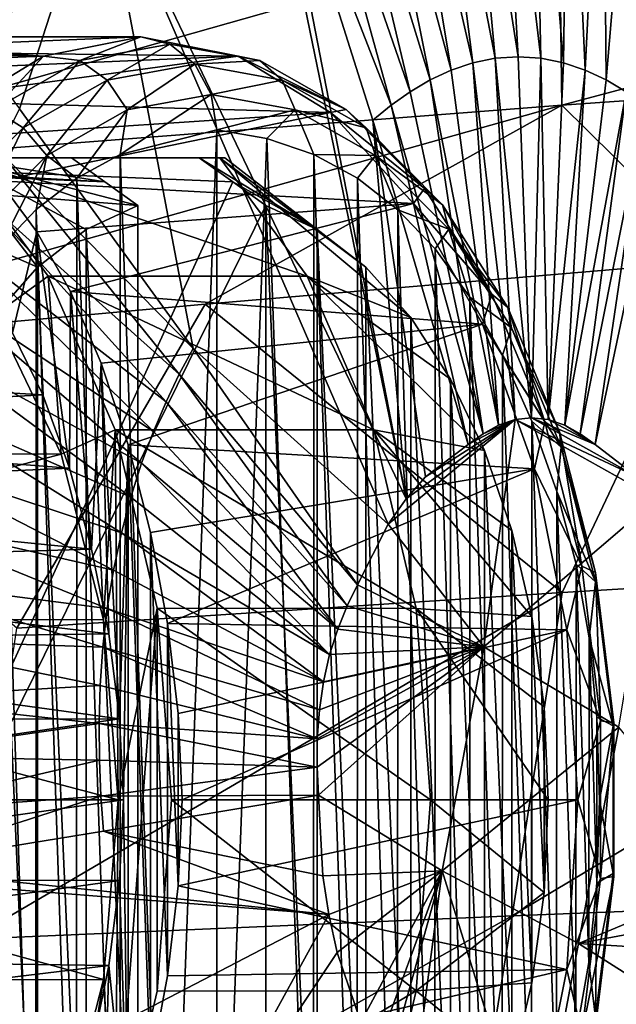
# Model space of a CAD drawing. Header units: metres. Extents: x -62 to 150, y -92 to 92.
# Tile 232 of 256: x 57.67 to 60.88, y -61.1 to -55.81. Entities that reach past the tile are written whole.
import ezdxf

# ---------------------------------------------------------------- set-up
doc = ezdxf.new("R2010")
doc.units = ezdxf.units.M
doc.layers.add('solid_500615', color=7, linetype='CONTINUOUS')

msp = doc.modelspace()

# ---------------------------------------------------------------- linework, layer by layer
at = {"layer": 'solid_500615'}
for points in [[(60.230751, -56.014442, 42.435177), (60.049889, -54.06258, 42.45747), (59.860413, -54.10062, 42.72876)], [(60.353409, -56.006245, 42.259876), (60.242481, -54.049694, 42.182175), (60.049889, -54.06258, 42.45747)], [(60.230751, -56.014442, 42.435177), (60.353409, -56.006245, 42.259876), (60.049889, -54.06258, 42.45747)], [(60.476185, -56.014458, 42.084663), (60.435303, -54.062592, 41.90704), (60.242481, -54.049694, 42.182175)], [(60.353409, -56.006245, 42.259876), (60.476185, -56.014458, 42.084663), (60.242481, -54.049694, 42.182175)], [(60.59721, -56.038685, 41.912182), (60.62542, -54.100647, 41.636211), (60.435303, -54.062592, 41.90704)], [(60.476185, -56.014458, 42.084663), (60.59721, -56.038685, 41.912182), (60.435303, -54.062592, 41.90704)], [(60.110058, -56.038658, 42.607903), (59.860413, -54.10062, 42.72876), (59.676548, -54.162323, 42.992348)], [(60.110058, -56.038658, 42.607903), (60.230751, -56.014442, 42.435177), (59.860413, -54.10062, 42.72876)], [(60.59721, -56.038685, 41.912182), (60.714828, -56.077969, 41.744743), (60.62542, -54.100647, 41.636211)], [(60.714828, -56.077969, 41.744743), (60.810223, -54.162354, 41.373295), (60.62542, -54.100647, 41.636211)], [(59.992939, -56.07793, 42.775703), (59.676548, -54.162323, 42.992348), (59.500015, -54.245014, 43.245575)], [(59.992939, -56.07793, 42.775703), (60.110058, -56.038658, 42.607903), (59.676548, -54.162323, 42.992348)], [(60.714828, -56.077969, 41.744743), (60.827839, -56.130611, 41.583969), (60.810223, -54.162354, 41.373295)], [(60.827839, -56.130611, 41.583969), (60.987789, -54.245045, 41.120815), (60.810223, -54.162354, 41.373295)], [(58.896301, -54.225391, 44.051723), (58.105389, -54.946568, 45.167938), (59.751057, -58.38203, 43.273178)], [(59.01247, -54.578175, 43.942581), (58.896301, -54.225391, 44.051723), (59.751057, -58.38203, 43.273178)], [(59.880508, -56.130566, 42.936893), (59.500015, -54.245014, 43.245575), (59.331333, -54.345013, 43.487392)], [(59.880508, -56.130566, 42.936893), (59.992939, -56.07793, 42.775703), (59.500015, -54.245014, 43.245575)], [(60.827839, -56.130611, 41.583969), (60.935749, -56.19426, 41.430428), (60.987789, -54.245045, 41.120815)], [(59.773125, -56.194214, 43.090824), (59.331333, -54.345013, 43.487392), (59.169674, -54.457634, 43.718605)], [(59.773125, -56.194214, 43.090824), (59.880508, -56.130566, 42.936893), (59.331333, -54.345013, 43.487392)], [(59.670288, -56.265888, 43.238037), (59.169674, -54.457634, 43.718605), (59.01247, -54.578175, 43.942581)], [(59.670288, -56.265888, 43.238037), (59.773125, -56.194214, 43.090824), (59.169674, -54.457634, 43.718605)], [(59.571709, -56.346737, 43.379303), (59.01247, -54.578175, 43.942581), (59.751057, -58.38203, 43.273178)], [(59.670288, -56.265888, 43.238037), (59.01247, -54.578175, 43.942581), (59.571709, -56.346737, 43.379303)], [(58.105389, -54.946568, 45.167938), (56.703419, -55.006607, 46.92683), (57.475643, -56.024601, 46.080597)], [(58.105389, -54.946568, 45.167938), (57.475643, -56.024601, 46.080597), (57.670467, -56.286564, 45.860096)], [(58.105389, -54.946568, 45.167938), (57.670467, -56.286564, 45.860096), (58.605438, -57.574703, 44.759594)], [(58.105389, -54.946568, 45.167938), (59.654274, -58.519257, 43.411655), (59.751057, -58.38203, 43.273178)], [(58.105389, -54.946568, 45.167938), (58.605438, -57.574703, 44.759594), (59.654274, -58.519257, 43.411655)], [(60.588009, -56.267517, 17.412525), (60.575668, -55.320923, 17.381691), (65.168373, -55.046276, 19.960695)], [(65.177704, -55.94627, 20.002882), (60.588009, -56.267517, 17.412525), (65.168373, -55.046276, 19.960695)], [(55.967445, -56.624798, 14.886065), (55.950943, -55.625931, 14.86822), (60.575668, -55.320923, 17.381691)], [(60.588009, -56.267517, 17.412525), (55.967445, -56.624798, 14.886065), (60.575668, -55.320923, 17.381691)], [(55.874599, -55.974209, 39.803253), (56.193829, -55.900002, 39.347343), (57.800323, -56.002796, 41.585995)], [(56.193829, -55.900002, 39.347343), (58.323624, -55.900002, 40.838642), (57.800323, -56.002796, 41.585995)], [(56.513058, -55.974209, 38.891438), (58.323624, -55.900002, 40.838642), (56.193829, -55.900002, 39.347343)], [(58.846924, -56.002796, 40.091293), (58.323624, -55.900002, 40.838642), (56.513058, -55.974209, 38.891438)], [(57.995964, -56.026825, 41.640186), (57.800323, -56.002796, 41.585995), (58.323624, -55.900002, 40.838642)], [(58.480362, -55.938061, 40.948391), (57.995964, -56.026825, 41.640186), (58.323624, -55.900002, 40.838642)], [(58.141895, -56.132977, 41.714825), (57.995964, -56.026825, 41.640186), (58.480362, -55.938061, 40.948391)], [(58.613354, -56.046585, 41.041512), (58.141895, -56.132977, 41.714825), (58.480362, -55.938061, 40.948391)], [(58.480362, -55.938061, 40.948391), (58.323624, -55.900002, 40.838642), (58.846924, -56.002796, 40.091293)], [(58.964764, -56.026825, 40.256599), (58.480362, -55.938061, 40.948391), (58.846924, -56.002796, 40.091293)], [(58.964764, -56.026825, 40.256599), (58.613354, -56.046585, 41.041512), (58.480362, -55.938061, 40.948391)], [(55.578426, -56.088615, 40.226231), (55.874599, -55.974209, 39.803253), (57.800323, -56.002796, 41.585995)], [(58.846924, -56.002796, 40.091293), (56.513058, -55.974209, 38.891438), (56.809235, -56.088615, 38.468456)], [(65.177704, -55.94627, 20.002882), (61.43618, -57.101482, 18.074596), (60.588009, -56.267517, 17.412525)], [(55.578426, -56.088615, 40.226231), (57.800323, -56.002796, 41.585995), (57.303268, -56.306034, 42.295864)], [(58.846924, -56.002796, 40.091293), (56.809235, -56.088615, 38.468456), (57.082352, -56.243217, 38.078403)], [(59.343979, -56.306034, 39.381424), (58.846924, -56.002796, 40.091293), (57.082352, -56.243217, 38.078403)], [(57.532734, -56.289234, 42.301746), (57.303268, -56.306034, 42.295864), (57.800323, -56.002796, 41.585995)], [(57.995964, -56.026825, 41.640186), (57.532734, -56.289234, 42.301746), (57.800323, -56.002796, 41.585995)], [(57.691044, -56.388374, 42.358707), (57.532734, -56.289234, 42.301746), (57.995964, -56.026825, 41.640186)], [(58.141895, -56.132977, 41.714825), (57.691044, -56.388374, 42.358707), (57.995964, -56.026825, 41.640186)], [(58.250061, -56.291862, 41.749332), (58.141895, -56.132977, 41.714825), (58.613354, -56.046585, 41.041512)], [(58.702148, -56.209023, 41.103687), (58.250061, -56.291862, 41.749332), (58.613354, -56.046585, 41.041512)], [(59.084808, -56.132977, 40.368202), (58.613354, -56.046585, 41.041512), (58.964764, -56.026825, 40.256599)], [(59.084808, -56.132977, 40.368202), (58.702148, -56.209023, 41.103687), (58.613354, -56.046585, 41.041512)], [(59.42799, -56.289234, 39.595039), (58.846924, -56.002796, 40.091293), (59.343979, -56.306034, 39.381424)], [(59.42799, -56.289234, 39.595039), (58.964764, -56.026825, 40.256599), (58.846924, -56.002796, 40.091293)], [(59.084808, -56.132977, 40.368202), (58.964764, -56.026825, 40.256599), (59.42799, -56.289234, 39.595039)], [(59.992939, -56.07793, 42.775703), (60.248363, -57.986954, 42.565037), (60.110058, -56.038658, 42.607903)], [(60.110058, -56.038658, 42.607903), (60.33744, -57.957111, 42.437622), (60.230751, -56.014442, 42.435177)], [(60.110058, -56.038658, 42.607903), (60.248363, -57.986954, 42.565037), (60.33744, -57.957111, 42.437622)], [(60.230751, -56.014442, 42.435177), (60.426159, -57.947365, 42.310844), (60.353409, -56.006245, 42.259876)], [(60.230751, -56.014442, 42.435177), (60.33744, -57.957111, 42.437622), (60.426159, -57.947365, 42.310844)], [(60.353409, -56.006245, 42.259876), (60.426159, -57.947365, 42.310844), (60.476185, -56.014458, 42.084663)], [(60.476185, -56.014458, 42.084663), (60.426159, -57.947365, 42.310844), (60.515759, -57.957253, 42.182957)], [(60.476185, -56.014458, 42.084663), (60.515759, -57.957253, 42.182957), (60.59721, -56.038685, 41.912182)], [(60.59721, -56.038685, 41.912182), (60.515759, -57.957253, 42.182957), (60.714828, -56.077969, 41.744743)], [(59.880508, -56.130566, 42.936893), (60.248363, -57.986954, 42.565037), (59.992939, -56.07793, 42.775703)], [(60.714828, -56.077969, 41.744743), (60.515759, -57.957253, 42.182957), (60.604206, -57.986874, 42.056831)], [(60.714828, -56.077969, 41.744743), (60.604206, -57.986874, 42.056831), (60.827839, -56.130611, 41.583969)], [(57.817734, -56.53677, 42.366764), (57.691044, -56.388374, 42.358707), (58.141895, -56.132977, 41.714825)], [(58.250061, -56.291862, 41.749332), (57.817734, -56.53677, 42.366764), (58.141895, -56.132977, 41.714825)], [(59.154232, -56.291862, 40.458042), (58.702148, -56.209023, 41.103687), (59.084808, -56.132977, 40.368202)], [(59.535664, -56.388374, 39.724319), (59.084808, -56.132977, 40.368202), (59.42799, -56.289234, 39.595039)], [(59.154232, -56.291862, 40.458042), (59.084808, -56.132977, 40.368202), (59.535664, -56.388374, 39.724319)], [(59.773125, -56.194214, 43.090824), (60.164856, -58.033424, 42.684509), (59.880508, -56.130566, 42.936893)], [(59.880508, -56.130566, 42.936893), (60.164856, -58.033424, 42.684509), (60.248363, -57.986954, 42.565037)], [(60.827839, -56.130611, 41.583969), (60.604206, -57.986874, 42.056831), (60.935749, -56.19426, 41.430428)], [(58.702148, -56.209023, 41.103687), (58.7332, -56.400002, 41.125431), (58.213234, -56.530968, 41.868019)], [(58.702148, -56.209023, 41.103687), (58.213234, -56.530968, 41.868019), (58.250061, -56.291862, 41.749332)], [(59.154232, -56.291862, 40.458042), (58.7332, -56.400002, 41.125431), (58.702148, -56.209023, 41.103687)], [(59.670288, -56.265888, 43.238037), (60.164856, -58.033424, 42.684509), (59.773125, -56.194214, 43.090824)], [(60.935749, -56.19426, 41.430428), (60.604206, -57.986874, 42.056831), (60.687916, -58.033329, 41.937496)], [(60.935749, -56.19426, 41.430428), (60.687916, -58.033329, 41.937496), (61.038902, -56.265926, 41.283459)], [(59.343979, -56.306034, 39.381424), (57.082352, -56.243217, 38.078403), (57.332417, -56.438011, 37.721275)], [(60.588009, -56.267517, 17.412525), (58.669952, -57.336086, 16.535606), (55.894539, -57.587765, 15.019094)], [(60.588009, -56.267517, 17.412525), (55.894539, -57.587765, 15.019094), (55.967445, -56.624798, 14.886065)], [(57.691044, -56.388374, 42.358707), (57.280499, -56.80162, 42.945026), (57.532734, -56.289234, 42.301746)], [(59.343979, -56.306034, 39.381424), (57.332417, -56.438011, 37.721275), (57.559425, -56.673004, 37.397076)], [(58.605438, -57.574703, 44.759594), (57.670467, -56.286564, 45.860096), (57.556637, -56.509289, 46.023205)], [(59.789871, -56.794498, 38.744629), (59.343979, -56.306034, 39.381424), (57.559425, -56.673004, 37.397076)], [(58.250061, -56.291862, 41.749332), (57.978687, -56.65836, 42.202988), (57.817734, -56.53677, 42.366764)], [(58.250061, -56.291862, 41.749332), (58.213234, -56.530968, 41.868019), (57.978687, -56.65836, 42.202988)], [(60.588009, -56.267517, 17.412525), (61.43618, -57.101482, 18.074596), (58.669952, -57.336086, 16.535606)], [(59.154232, -56.291862, 40.458042), (59.002323, -56.445385, 40.741085), (58.7332, -56.400002, 41.125431)], [(59.154232, -56.291862, 40.458042), (59.254368, -56.532028, 40.381126), (59.002323, -56.445385, 40.741085)], [(59.586563, -56.53677, 39.840611), (59.254368, -56.532028, 40.381126), (59.154232, -56.291862, 40.458042)], [(59.586563, -56.53677, 39.840611), (59.154232, -56.291862, 40.458042), (59.535664, -56.388374, 39.724319)], [(59.849804, -56.713821, 38.992626), (59.42799, -56.289234, 39.595039), (59.343979, -56.306034, 39.381424)], [(59.849804, -56.713821, 38.992626), (59.343979, -56.306034, 39.381424), (59.789871, -56.794498, 38.744629)], [(59.535664, -56.388374, 39.724319), (59.42799, -56.289234, 39.595039), (59.849804, -56.713821, 38.992626)], [(59.670288, -56.265888, 43.238037), (59.571709, -56.346737, 43.379303), (60.085548, -58.090382, 42.797913)], [(59.670288, -56.265888, 43.238037), (60.085548, -58.090382, 42.797913), (60.164856, -58.033424, 42.684509)], [(61.038902, -56.265926, 41.283459), (60.687916, -58.033329, 41.937496), (60.767376, -58.09029, 41.824188)], [(61.038902, -56.265926, 41.283459), (60.767376, -58.09029, 41.824188), (61.137951, -56.346619, 41.142464)], [(59.571709, -56.346737, 43.379303), (59.751057, -58.38203, 43.273178), (59.855972, -58.263813, 43.123604)], [(59.571709, -56.346737, 43.379303), (59.855972, -58.263813, 43.123604), (60.085548, -58.090382, 42.797913)], [(61.137951, -56.346619, 41.142464), (60.767376, -58.09029, 41.824188), (60.994873, -58.263783, 41.497082)], [(57.424057, -56.933033, 42.928989), (57.280499, -56.80162, 42.945026), (57.691044, -56.388374, 42.358707)], [(57.817734, -56.53677, 42.366764), (57.424057, -56.933033, 42.928989), (57.691044, -56.388374, 42.358707)], [(58.464077, -63.554615, 41.509781), (58.213234, -56.530968, 41.868019), (58.7332, -56.400002, 41.125431)], [(58.464077, -63.554615, 41.509781), (58.7332, -56.400002, 41.125431), (58.7332, -63.599998, 41.125431)], [(58.7332, -56.400002, 41.125431), (59.002323, -56.445385, 40.741085), (58.7332, -63.599998, 41.125431)], [(59.946205, -56.80162, 39.138), (59.535664, -56.388374, 39.724319), (59.849804, -56.713821, 38.992626)], [(59.586563, -56.53677, 39.840611), (59.535664, -56.388374, 39.724319), (59.946205, -56.80162, 39.138)], [(59.002323, -56.445385, 40.741085), (59.253166, -63.469032, 40.382843), (58.7332, -63.599998, 41.125431)], [(59.002323, -56.445385, 40.741085), (59.254368, -56.532028, 40.381126), (59.253166, -63.469032, 40.382843)], [(58.530735, -57.713505, 44.865822), (57.556637, -56.509289, 46.023205), (57.445187, -56.742493, 46.18203)], [(58.530735, -57.713505, 44.865822), (58.605438, -57.574703, 44.759594), (57.556637, -56.509289, 46.023205)], [(58.129967, -56.67889, 41.435509), (55.030533, -56.551811, 39.265259), (55.850651, -56.55069, 39.837456)], [(55.030533, -56.551811, 39.265259), (58.30714, -56.805866, 41.559566), (58.30714, -63.194134, 41.559566)], [(58.129967, -56.67889, 41.435509), (58.30714, -56.805866, 41.559566), (55.030533, -56.551811, 39.265259)], [(58.130016, -63.321075, 41.435543), (55.030533, -56.551811, 39.265259), (58.30714, -63.194134, 41.559566)], [(58.130016, -63.321075, 41.435543), (55.030533, -63.448189, 39.265259), (55.030533, -56.551811, 39.265259)], [(58.638195, -56.549999, 40.326443), (56.537006, -56.55069, 38.857235), (55.718822, -56.551811, 38.282276)], [(58.81831, -56.678925, 40.45256), (58.638195, -56.549999, 40.326443), (55.718822, -56.551811, 38.282276)], [(58.81831, -56.678925, 40.45256), (55.718822, -56.551811, 38.282276), (55.718822, -63.448189, 38.282276)], [(57.949905, -56.549999, 41.309425), (55.850651, -56.55069, 39.837456), (57.315212, -56.549999, 41.686081)], [(58.129967, -56.67889, 41.435509), (55.850651, -56.55069, 39.837456), (57.949905, -56.549999, 41.309425)], [(56.426125, -56.549999, 41.981129), (57.526943, -57.407726, 42.673801), (57.768177, -57.137848, 42.329285)], [(57.315212, -56.549999, 41.686081), (56.426125, -56.549999, 41.981129), (57.768177, -57.137848, 42.329285)], [(58.638195, -56.549999, 40.326443), (57.354877, -56.549999, 37.689194), (56.537006, -56.55069, 38.857235)], [(57.315212, -56.549999, 41.686081), (58.030293, -56.935635, 41.954941), (58.30714, -56.805866, 41.559566)], [(58.129967, -56.67889, 41.435509), (57.315212, -56.549999, 41.686081), (58.30714, -56.805866, 41.559566)], [(57.315212, -56.549999, 41.686081), (57.768177, -57.137848, 42.329285), (58.030293, -56.935635, 41.954941)], [(58.129967, -56.67889, 41.435509), (57.949905, -56.549999, 41.309425), (57.315212, -56.549999, 41.686081)], [(59.217999, -57.186478, 37.993919), (57.824753, -57.186687, 37.018147), (57.354877, -56.549999, 37.689194)], [(57.53513, -57.395931, 37.431767), (57.354877, -56.549999, 37.689194), (57.824753, -57.186687, 37.018147)], [(58.748226, -56.549999, 38.664825), (59.217999, -57.186478, 37.993919), (57.354877, -56.549999, 37.689194)], [(58.638195, -56.549999, 40.326443), (58.748226, -56.549999, 38.664825), (57.354877, -56.549999, 37.689194)], [(57.817734, -56.53677, 42.366764), (57.560471, -57.036957, 42.800266), (57.424057, -56.933033, 42.928989)], [(57.817734, -56.53677, 42.366764), (57.761101, -56.827023, 42.513733), (57.560471, -57.036957, 42.800266)], [(57.817734, -56.53677, 42.366764), (57.978687, -56.65836, 42.202988), (57.761101, -56.827023, 42.513733)], [(58.212032, -63.467972, 41.869736), (57.978687, -56.65836, 42.202988), (58.213234, -56.530968, 41.868019)], [(58.464077, -63.554615, 41.509781), (58.212032, -63.467972, 41.869736), (58.213234, -56.530968, 41.868019)], [(58.775059, -56.549999, 39.601227), (58.748226, -56.549999, 38.664825), (58.638195, -56.549999, 40.326443)], [(59.272278, -56.935635, 40.181206), (58.638195, -56.549999, 40.326443), (58.81831, -56.678925, 40.45256)], [(58.775059, -56.549999, 39.601227), (58.638195, -56.549999, 40.326443), (59.272278, -56.935635, 40.181206)], [(59.775627, -57.407726, 39.462345), (59.217999, -57.186478, 37.993919), (58.748226, -56.549999, 38.664825)], [(59.775627, -57.407726, 39.462345), (58.748226, -56.549999, 38.664825), (59.534397, -57.137848, 39.806862)], [(58.775059, -56.549999, 39.601227), (59.534397, -57.137848, 39.806862), (58.748226, -56.549999, 38.664825)], [(58.775059, -56.549999, 39.601227), (59.272278, -56.935635, 40.181206), (59.534397, -57.137848, 39.806862)], [(59.254368, -56.532028, 40.381126), (59.487713, -63.34164, 40.047878), (59.253166, -63.469032, 40.382843)], [(59.254368, -56.532028, 40.381126), (59.489334, -56.659935, 40.045563), (59.487713, -63.34164, 40.047878)], [(59.586563, -56.53677, 39.840611), (59.489334, -56.659935, 40.045563), (59.254368, -56.532028, 40.381126)], [(59.586563, -56.53677, 39.840611), (59.707222, -56.829105, 39.734386), (59.489334, -56.659935, 40.045563)], [(59.980236, -56.933033, 39.278385), (59.707222, -56.829105, 39.734386), (59.586563, -56.53677, 39.840611)], [(59.980236, -56.933033, 39.278385), (59.586563, -56.53677, 39.840611), (59.946205, -56.80162, 39.138)], [(58.81831, -56.678925, 40.45256), (55.718822, -63.448189, 38.282276), (58.99543, -56.805866, 40.576584)], [(57.763374, -56.948193, 37.105801), (57.559425, -56.673004, 37.397076), (57.633636, -57.489773, 37.291084)], [(59.789871, -56.794498, 38.744629), (57.559425, -56.673004, 37.397076), (57.763374, -56.948193, 37.105801)], [(57.977066, -63.340065, 42.205303), (57.761101, -56.827023, 42.513733), (57.978687, -56.65836, 42.202988)], [(58.212032, -63.467972, 41.869736), (57.977066, -63.340065, 42.205303), (57.978687, -56.65836, 42.202988)], [(58.81831, -56.678925, 40.45256), (58.99543, -56.805866, 40.576584), (59.272278, -56.935635, 40.181206)], [(59.489334, -56.659935, 40.045563), (59.705299, -63.172977, 39.737129), (59.487713, -63.34164, 40.047878)], [(59.489334, -56.659935, 40.045563), (59.707222, -56.829105, 39.734386), (59.705299, -63.172977, 39.737129)], [(60.211765, -57.282032, 38.475693), (59.849804, -56.713821, 38.992626), (59.789871, -56.794498, 38.744629)], [(59.946205, -56.80162, 39.138), (59.849804, -56.713821, 38.992626), (60.211765, -57.282032, 38.475693)], [(58.459721, -57.86198, 44.966896), (57.445187, -56.742493, 46.18203), (57.338085, -56.991665, 46.334072)], [(58.459721, -57.86198, 44.966896), (58.530735, -57.713505, 44.865822), (57.445187, -56.742493, 46.18203)], [(55.718822, -63.448189, 38.282276), (58.99543, -63.194134, 40.576584), (58.99543, -56.805866, 40.576584)], [(57.759182, -63.170895, 42.516476), (57.560471, -57.036957, 42.800266), (57.761101, -56.827023, 42.513733)], [(57.977066, -63.340065, 42.205303), (57.759182, -63.170895, 42.516476), (57.761101, -56.827023, 42.513733)], [(59.789871, -56.794498, 38.744629), (57.763374, -56.948193, 37.105801), (57.945374, -57.268215, 36.845879)], [(60.162231, -57.443699, 38.212841), (59.789871, -56.794498, 38.744629), (57.945374, -57.268215, 36.845879)], [(58.030293, -56.935635, 41.954941), (58.30714, -63.194134, 41.559566), (58.30714, -56.805866, 41.559566)], [(59.272278, -63.064365, 40.181206), (59.272278, -56.935635, 40.181206), (58.99543, -56.805866, 40.576584)], [(58.99543, -63.194134, 40.576584), (59.272278, -63.064365, 40.181206), (58.99543, -56.805866, 40.576584)], [(59.707222, -56.829105, 39.734386), (59.905933, -62.963043, 39.450596), (59.705299, -63.172977, 39.737129)], [(59.707222, -56.829105, 39.734386), (59.908028, -57.039532, 39.447605), (59.905933, -62.963043, 39.450596)], [(59.980236, -56.933033, 39.278385), (59.908028, -57.039532, 39.447605), (59.707222, -56.829105, 39.734386)], [(60.211765, -57.282032, 38.475693), (59.789871, -56.794498, 38.744629), (60.162231, -57.443699, 38.212841)], [(60.298496, -57.354649, 38.634876), (59.946205, -56.80162, 39.138), (60.211765, -57.282032, 38.475693)], [(59.980236, -56.933033, 39.278385), (59.946205, -56.80162, 39.138), (60.298496, -57.354649, 38.634876)], [(57.763374, -56.948193, 37.105801), (57.633636, -57.489773, 37.291084), (57.79565, -57.823048, 37.059708)], [(57.763374, -56.948193, 37.105801), (57.79565, -57.823048, 37.059708), (57.939087, -58.21759, 36.854858)], [(57.945374, -57.268215, 36.845879), (57.763374, -56.948193, 37.105801), (57.939087, -58.21759, 36.854858)], [(58.030293, -56.935635, 41.954941), (57.768177, -57.137848, 42.329285), (58.030293, -63.064365, 41.954941)], [(58.030293, -56.935635, 41.954941), (58.030293, -63.064365, 41.954941), (58.30714, -63.194134, 41.559566)], [(59.534397, -62.862152, 39.806862), (59.534397, -57.137848, 39.806862), (59.272278, -56.935635, 40.181206)], [(59.272278, -63.064365, 40.181206), (59.534397, -62.862152, 39.806862), (59.272278, -56.935635, 40.181206)], [(59.980236, -56.933033, 39.278385), (60.094662, -57.298141, 39.181065), (59.908028, -57.039532, 39.447605)], [(60.318054, -57.463341, 38.795933), (60.094662, -57.298141, 39.181065), (59.980236, -56.933033, 39.278385)], [(60.318054, -57.463341, 38.795933), (59.980236, -56.933033, 39.278385), (60.298496, -57.354649, 38.634876)], [(58.391533, -58.020645, 45.063705), (57.338085, -56.991665, 46.334072), (57.237869, -57.259338, 46.476086)], [(58.391533, -58.020645, 45.063705), (58.459721, -57.86198, 44.966896), (57.338085, -56.991665, 46.334072)], [(57.759182, -63.170895, 42.516476), (57.558372, -62.960468, 42.803257), (57.560471, -57.036957, 42.800266)], [(59.908028, -57.039532, 39.447605), (60.092537, -62.704941, 39.184097), (59.905933, -62.963043, 39.450596)], [(59.908028, -57.039532, 39.447605), (60.094662, -57.298141, 39.181065), (60.092537, -62.704941, 39.184097)], [(60.589798, -58.886471, 18.137501), (58.669952, -57.336086, 16.535606), (61.43618, -57.101482, 18.074596)], [(63.525574, -58.709991, 19.828388), (60.589798, -58.886471, 18.137501), (61.43618, -57.101482, 18.074596)], [(57.768177, -57.137848, 42.329285), (57.526943, -57.407726, 42.673801), (57.768177, -62.862152, 42.329285)], [(57.768177, -57.137848, 42.329285), (57.768177, -62.862152, 42.329285), (58.030293, -63.064365, 41.954941)], [(59.775627, -62.592274, 39.462345), (59.775627, -57.407726, 39.462345), (59.534397, -57.137848, 39.806862)], [(59.534397, -62.862152, 39.806862), (59.775627, -62.592274, 39.462345), (59.534397, -57.137848, 39.806862)], [(57.895287, -58.14254, 36.917412), (57.53513, -57.395931, 37.431767), (57.824753, -57.186687, 37.018147)], [(59.217999, -57.186478, 37.993919), (59.57811, -58.01215, 37.479626), (57.824753, -57.186687, 37.018147)], [(59.57811, -58.01215, 37.479626), (58.184761, -58.012238, 36.503998), (57.824753, -57.186687, 37.018147)], [(57.895287, -58.14254, 36.917412), (57.824753, -57.186687, 37.018147), (58.184761, -58.012238, 36.503998)], [(60.173244, -58.123444, 38.894493), (59.57811, -58.01215, 37.479626), (59.217999, -57.186478, 37.993919)], [(59.990269, -57.738869, 39.155811), (59.217999, -57.186478, 37.993919), (59.775627, -57.407726, 39.462345)], [(60.173244, -58.123444, 38.894493), (59.217999, -57.186478, 37.993919), (59.990269, -57.738869, 39.155811)], [(58.327759, -58.191109, 45.154163), (57.237869, -57.259338, 46.476086), (57.146889, -57.545547, 46.605015)], [(58.327759, -58.191109, 45.154163), (58.391533, -58.020645, 45.063705), (57.237869, -57.259338, 46.476086)], [(57.945374, -57.268215, 36.845879), (57.939087, -58.21759, 36.854858), (58.059093, -58.652981, 36.683472)], [(58.110378, -57.653946, 36.610229), (57.945374, -57.268215, 36.845879), (58.059093, -58.652981, 36.683472)], [(60.162231, -57.443699, 38.212841), (57.945374, -57.268215, 36.845879), (58.110378, -57.653946, 36.610229)], [(60.094662, -57.298141, 39.181065), (60.267792, -62.392387, 38.933807), (60.092537, -62.704941, 39.184097)], [(60.094662, -57.298141, 39.181065), (60.269775, -57.611233, 38.930977), (60.267792, -62.392387, 38.933807)], [(60.318054, -57.463341, 38.795933), (60.269775, -57.611233, 38.930977), (60.094662, -57.298141, 39.181065)], [(60.498058, -57.969028, 38.066826), (60.211765, -57.282032, 38.475693), (60.162231, -57.443699, 38.212841)], [(60.298496, -57.354649, 38.634876), (60.211765, -57.282032, 38.475693), (60.498058, -57.969028, 38.066826)], [(57.657192, -59.077496, 16.477972), (55.894539, -57.587765, 15.019094), (58.669952, -57.336086, 16.535606)], [(60.589798, -58.886471, 18.137501), (57.657192, -59.077496, 16.477972), (58.669952, -57.336086, 16.535606)], [(60.577141, -58.023293, 38.236935), (60.298496, -57.354649, 38.634876), (60.498058, -57.969028, 38.066826)], [(60.318054, -57.463341, 38.795933), (60.298496, -57.354649, 38.634876), (60.577141, -58.023293, 38.236935)], [(57.895287, -58.14254, 36.917412), (54.289719, -58.138927, 34.395531), (57.53513, -57.395931, 37.431767)], [(57.526943, -57.407726, 42.673801), (57.526943, -62.592274, 42.673801), (57.768177, -62.862152, 42.329285)], [(59.990269, -62.261131, 39.155811), (59.990269, -57.738869, 39.155811), (59.775627, -57.407726, 39.462345)], [(59.775627, -62.592274, 39.462345), (59.990269, -62.261131, 39.155811), (59.775627, -57.407726, 39.462345)], [(60.162231, -57.443699, 38.212841), (58.110378, -57.653946, 36.610229), (58.255268, -58.092236, 36.403309)], [(60.442402, -58.221077, 37.812717), (60.162231, -57.443699, 38.212841), (58.255268, -58.092236, 36.403309)], [(60.498058, -57.969028, 38.066826), (60.162231, -57.443699, 38.212841), (60.442402, -58.221077, 37.812717)], [(60.585247, -58.104511, 38.414341), (60.269775, -57.611233, 38.930977), (60.318054, -57.463341, 38.795933)], [(60.585247, -58.104511, 38.414341), (60.318054, -57.463341, 38.795933), (60.577141, -58.023293, 38.236935)], [(54.73019, -57.645916, 35.078636), (57.79565, -57.823048, 37.059708), (57.633636, -57.489773, 37.291084)], [(58.269863, -58.373398, 45.236309), (57.146889, -57.545547, 46.605015), (57.067253, -57.848114, 46.718056)], [(58.269863, -58.373398, 45.236309), (58.327759, -58.191109, 45.154163), (57.146889, -57.545547, 46.605015)], [(58.530735, -57.713505, 44.865822), (59.490059, -58.844578, 43.648418), (58.605438, -57.574703, 44.759594)], [(58.605438, -57.574703, 44.759594), (59.490059, -58.844578, 43.648418), (59.654274, -58.519257, 43.411655)], [(60.269775, -57.611233, 38.930977), (60.425671, -62.039543, 38.708332), (60.267792, -62.392387, 38.933807)], [(60.269775, -57.611233, 38.930977), (60.427395, -57.964603, 38.705872), (60.425671, -62.039543, 38.708332)], [(60.585247, -58.104511, 38.414341), (60.427395, -57.964603, 38.705872), (60.269775, -57.611233, 38.930977)], [(54.73019, -57.645916, 35.078636), (54.881832, -57.983372, 34.862068), (57.79565, -57.823048, 37.059708)], [(58.110378, -57.653946, 36.610229), (58.059093, -58.652981, 36.683472), (58.150822, -59.108795, 36.552471)], [(58.110378, -57.653946, 36.610229), (58.150822, -59.108795, 36.552471), (58.209415, -59.56461, 36.468788)], [(58.255268, -58.092236, 36.403309), (58.110378, -57.653946, 36.610229), (58.209415, -59.56461, 36.468788)], [(58.459721, -57.86198, 44.966896), (59.434361, -58.958595, 43.727757), (58.530735, -57.713505, 44.865822)], [(58.530735, -57.713505, 44.865822), (59.434361, -58.958595, 43.727757), (59.490059, -58.844578, 43.648418)], [(60.173244, -61.876556, 38.894493), (60.173244, -58.123444, 38.894493), (59.990269, -57.738869, 39.155811)], [(59.990269, -62.261131, 39.155811), (60.173244, -61.876556, 38.894493), (59.990269, -57.738869, 39.155811)], [(54.881832, -57.983372, 34.862068), (57.939087, -58.21759, 36.854858), (57.79565, -57.823048, 37.059708)], [(58.219181, -58.566116, 45.308334), (57.067253, -57.848114, 46.718056), (57.000637, -58.163269, 46.812946)], [(58.219181, -58.566116, 45.308334), (58.269863, -58.373398, 45.236309), (57.067253, -57.848114, 46.718056)], [(58.391533, -58.020645, 45.063705), (59.383083, -59.082874, 43.800774), (58.459721, -57.86198, 44.966896)], [(58.459721, -57.86198, 44.966896), (59.383083, -59.082874, 43.800774), (59.434361, -58.958595, 43.727757)], [(60.33744, -57.957111, 42.437622), (59.751057, -58.38203, 43.273178), (59.654274, -58.519257, 43.411655)], [(60.169956, -59.178558, 42.71629), (60.33744, -57.957111, 42.437622), (59.654274, -58.519257, 43.411655)], [(60.33744, -57.957111, 42.437622), (59.855972, -58.263813, 43.123604), (59.751057, -58.38203, 43.273178)], [(60.33744, -57.957111, 42.437622), (60.085548, -58.090382, 42.797913), (59.855972, -58.263813, 43.123604)], [(60.33744, -57.957111, 42.437622), (60.164856, -58.033424, 42.684509), (60.085548, -58.090382, 42.797913)], [(60.33744, -57.957111, 42.437622), (60.248363, -57.986954, 42.565037), (60.164856, -58.033424, 42.684509)], [(61.099552, -58.38205, 41.347328), (60.33744, -57.957111, 42.437622), (60.169956, -59.178558, 42.71629)], [(60.994873, -58.263783, 41.497082), (60.426159, -57.947365, 42.310844), (60.33744, -57.957111, 42.437622)], [(61.099552, -58.38205, 41.347328), (60.994873, -58.263783, 41.497082), (60.33744, -57.957111, 42.437622)], [(60.767376, -58.09029, 41.824188), (60.515759, -57.957253, 42.182957), (60.426159, -57.947365, 42.310844)], [(60.994873, -58.263783, 41.497082), (60.767376, -58.09029, 41.824188), (60.426159, -57.947365, 42.310844)], [(60.767376, -58.09029, 41.824188), (60.604206, -57.986874, 42.056831), (60.515759, -57.957253, 42.182957)], [(54.881832, -57.983372, 34.862068), (55.009041, -58.350231, 34.680401), (57.939087, -58.21759, 36.854858)], [(60.427395, -57.964603, 38.705872), (60.559929, -61.661095, 38.516594), (60.425671, -62.039543, 38.708332)], [(60.427395, -57.964603, 38.705872), (60.561329, -58.343517, 38.514591), (60.559929, -61.661095, 38.516594)], [(60.585247, -58.104511, 38.414341), (60.561329, -58.343517, 38.514591), (60.427395, -57.964603, 38.705872)], [(60.696167, -58.744793, 37.783897), (60.498058, -57.969028, 38.066826), (60.442402, -58.221077, 37.812717)], [(60.577141, -58.023293, 38.236935), (60.498058, -57.969028, 38.066826), (60.696167, -58.744793, 37.783897)], [(60.767376, -58.09029, 41.824188), (60.687916, -58.033329, 41.937496), (60.604206, -57.986874, 42.056831)], [(58.123287, -59.033554, 36.591797), (57.895287, -58.14254, 36.917412), (58.184761, -58.012238, 36.503998)], [(58.201347, -60, 36.480312), (58.123287, -59.033554, 36.591797), (58.184761, -58.012238, 36.503998)], [(59.57811, -58.01215, 37.479626), (59.80434, -58.971497, 37.156536), (58.184761, -58.012238, 36.503998)], [(59.80434, -58.971497, 37.156536), (58.410957, -58.971348, 36.180958), (58.184761, -58.012238, 36.503998)], [(58.201347, -60, 36.480312), (58.184761, -58.012238, 36.503998), (58.410957, -58.971348, 36.180958)], [(58.327759, -58.191109, 45.154163), (59.383083, -59.082874, 43.800774), (58.391533, -58.020645, 45.063705)], [(60.427792, -59.015476, 38.530964), (59.80434, -58.971497, 37.156536), (59.57811, -58.01215, 37.479626)], [(60.32024, -58.552361, 38.684559), (59.57811, -58.01215, 37.479626), (60.173244, -58.123444, 38.894493)], [(60.427792, -59.015476, 38.530964), (59.57811, -58.01215, 37.479626), (60.32024, -58.552361, 38.684559)], [(60.769955, -58.778328, 37.961567), (60.577141, -58.023293, 38.236935), (60.696167, -58.744793, 37.783897)], [(60.585247, -58.104511, 38.414341), (60.577141, -58.023293, 38.236935), (60.769955, -58.778328, 37.961567)], [(58.255268, -58.092236, 36.403309), (58.209415, -59.56461, 36.468788), (58.230026, -60, 36.439354)], [(58.255268, -61.907764, 36.403309), (58.255268, -58.092236, 36.403309), (58.230026, -60, 36.439354)], [(58.375629, -61.435463, 36.231411), (58.375629, -58.564537, 36.231411), (58.255268, -58.092236, 36.403309)], [(60.442402, -58.221077, 37.812717), (58.255268, -58.092236, 36.403309), (58.375629, -58.564537, 36.231411)], [(58.255268, -61.907764, 36.403309), (58.375629, -61.435463, 36.231411), (58.255268, -58.092236, 36.403309)], [(60.770138, -58.828522, 38.150288), (60.561329, -58.343517, 38.514591), (60.585247, -58.104511, 38.414341)], [(60.770138, -58.828522, 38.150288), (60.585247, -58.104511, 38.414341), (60.769955, -58.778328, 37.961567)], [(57.895287, -58.14254, 36.917412), (54.518677, -59.031506, 34.068542), (54.289719, -58.138927, 34.395531)], [(58.123287, -59.033554, 36.591797), (54.518677, -59.031506, 34.068542), (57.895287, -58.14254, 36.917412)], [(58.176758, -58.766861, 45.36879), (57.000637, -58.163269, 46.812946), (56.948296, -58.486382, 46.887947)], [(58.176758, -58.766861, 45.36879), (58.219181, -58.566116, 45.308334), (57.000637, -58.163269, 46.812946)], [(60.32024, -61.447639, 38.684559), (60.32024, -58.552361, 38.684559), (60.173244, -58.123444, 38.894493)], [(60.173244, -61.876556, 38.894493), (60.32024, -61.447639, 38.684559), (60.173244, -58.123444, 38.894493)], [(55.009041, -58.350231, 34.680401), (58.059093, -58.652981, 36.683472), (57.939087, -58.21759, 36.854858)], [(58.269863, -58.373398, 45.236309), (59.339531, -59.22023, 43.862782), (58.327759, -58.191109, 45.154163)], [(58.327759, -58.191109, 45.154163), (59.339531, -59.22023, 43.862782), (59.383083, -59.082874, 43.800774)], [(60.442402, -58.221077, 37.812717), (58.375629, -58.564537, 36.231411), (58.46706, -59.052303, 36.100834)], [(60.616325, -59.087662, 37.564327), (60.442402, -58.221077, 37.812717), (58.46706, -59.052303, 36.100834)], [(60.696167, -58.744793, 37.783897), (60.442402, -58.221077, 37.812717), (60.616325, -59.087662, 37.564327)], [(55.009041, -58.350231, 34.680401), (55.109955, -58.741154, 34.536282), (58.059093, -58.652981, 36.683472)], [(58.219181, -58.566116, 45.308334), (59.339531, -59.22023, 43.862782), (58.269863, -58.373398, 45.236309)], [(60.561329, -58.343517, 38.514591), (60.664318, -61.271732, 38.367508), (60.559929, -61.661095, 38.516594)], [(60.561329, -58.343517, 38.514591), (60.66539, -58.733242, 38.365982), (60.664318, -61.271732, 38.367508)], [(60.770138, -58.828522, 38.150288), (60.66539, -58.733242, 38.365982), (60.561329, -58.343517, 38.514591)], [(60.895634, -59.610928, 41.686947), (61.099552, -58.38205, 41.347328), (60.169956, -59.178558, 42.71629)], [(58.143402, -58.972675, 45.416553), (56.948296, -58.486382, 46.887947), (56.910767, -58.812443, 46.94223)], [(58.143402, -58.972675, 45.416553), (58.176758, -58.766861, 45.36879), (56.948296, -58.486382, 46.887947)], [(60.169956, -59.178558, 42.71629), (59.654274, -58.519257, 43.411655), (59.490059, -58.844578, 43.648418)], [(58.176758, -58.766861, 45.36879), (59.306427, -59.365688, 43.909988), (58.219181, -58.566116, 45.308334)], [(58.219181, -58.566116, 45.308334), (59.306427, -59.365688, 43.909988), (59.339531, -59.22023, 43.862782)], [(58.46706, -60.947697, 36.100834), (58.46706, -59.052303, 36.100834), (58.375629, -58.564537, 36.231411)], [(58.375629, -61.435463, 36.231411), (58.46706, -60.947697, 36.100834), (58.375629, -58.564537, 36.231411)], [(60.427792, -60.984524, 38.530964), (60.427792, -59.015476, 38.530964), (60.32024, -58.552361, 38.684559)], [(60.32024, -61.447639, 38.684559), (60.427792, -60.984524, 38.530964), (60.32024, -58.552361, 38.684559)], [(55.109955, -58.741154, 34.536282), (58.150822, -59.108795, 36.552471), (58.059093, -58.652981, 36.683472)], [(55.109955, -58.741154, 34.536282), (55.183105, -59.150429, 34.431808), (58.150822, -59.108795, 36.552471)], [(60.321739, -60.625336, 18.534006), (60.589798, -58.886471, 18.137501), (63.525574, -58.709991, 19.828388)], [(63.246433, -60.510326, 20.243618), (60.321739, -60.625336, 18.534006), (63.525574, -58.709991, 19.828388)], [(60.797432, -59.575413, 37.639275), (60.696167, -58.744793, 37.783897), (60.616325, -59.087662, 37.564327)], [(60.66539, -58.733242, 38.365982), (60.734772, -60.876015, 38.266895), (60.664318, -61.271732, 38.367508)], [(60.66539, -58.733242, 38.365982), (60.735527, -59.129185, 38.265812), (60.734772, -60.876015, 38.266895)], [(60.770138, -58.828522, 38.150288), (60.735527, -59.129185, 38.265812), (60.66539, -58.733242, 38.365982)], [(60.769955, -58.778328, 37.961567), (60.696167, -58.744793, 37.783897), (60.797432, -59.575413, 37.639275)], [(58.143402, -58.972675, 45.416553), (59.306427, -59.365688, 43.909988), (58.176758, -58.766861, 45.36879)], [(60.868515, -59.586754, 37.820805), (60.769955, -58.778328, 37.961567), (60.797432, -59.575413, 37.639275)], [(60.770138, -58.828522, 38.150288), (60.769955, -58.778328, 37.961567), (60.868515, -59.586754, 37.820805)], [(58.119457, -59.180355, 45.451111), (56.910767, -58.812443, 46.94223), (56.887962, -59.136757, 46.975803)], [(58.119457, -59.180355, 45.451111), (58.143402, -58.972675, 45.416553), (56.910767, -58.812443, 46.94223)], [(60.169956, -59.178558, 42.71629), (59.490059, -58.844578, 43.648418), (59.434361, -58.958595, 43.727757)], [(60.864651, -59.603733, 38.015312), (60.735527, -59.129185, 38.265812), (60.770138, -58.828522, 38.150288)], [(60.864651, -59.603733, 38.015312), (60.770138, -58.828522, 38.150288), (60.868515, -59.586754, 37.820805)], [(57.405502, -60.749264, 16.859579), (57.657192, -59.077496, 16.477972), (60.589798, -58.886471, 18.137501)], [(60.321739, -60.625336, 18.534006), (57.405502, -60.749264, 16.859579), (60.589798, -58.886471, 18.137501)], [(60.169956, -59.178558, 42.71629), (59.434361, -58.958595, 43.727757), (59.383083, -59.082874, 43.800774)], [(58.119457, -59.180355, 45.451111), (59.284203, -59.517269, 43.941803), (58.143402, -58.972675, 45.416553)], [(58.143402, -58.972675, 45.416553), (59.284203, -59.517269, 43.941803), (59.306427, -59.365688, 43.909988)], [(58.184761, -61.987762, 36.503998), (58.410957, -58.971348, 36.180958), (58.410957, -61.028652, 36.180958)], [(58.201347, -60, 36.480312), (58.410957, -58.971348, 36.180958), (58.184761, -61.987762, 36.503998)], [(58.410957, -61.028652, 36.180958), (58.410957, -58.971348, 36.180958), (58.488136, -60, 36.070736)], [(59.881481, -60, 37.046368), (58.488136, -60, 36.070736), (58.410957, -58.971348, 36.180958)], [(59.80434, -58.971497, 37.156536), (59.881481, -60, 37.046368), (58.410957, -58.971348, 36.180958)], [(60.515377, -60, 38.405872), (59.881481, -60, 37.046368), (59.80434, -58.971497, 37.156536)], [(60.493351, -59.501854, 38.437332), (59.80434, -58.971497, 37.156536), (60.427792, -59.015476, 38.530964)], [(60.515377, -60, 38.405872), (59.80434, -58.971497, 37.156536), (60.493351, -59.501854, 38.437332)], [(60.493351, -60.498146, 38.437332), (60.493351, -59.501854, 38.437332), (60.427792, -59.015476, 38.530964)], [(60.427792, -60.984524, 38.530964), (60.493351, -60.498146, 38.437332), (60.427792, -59.015476, 38.530964)], [(58.201347, -60, 36.480312), (54.597076, -60, 33.956577), (54.518677, -59.031506, 34.068542)], [(58.201347, -60, 36.480312), (54.518677, -59.031506, 34.068542), (58.123287, -59.033554, 36.591797)], [(58.52515, -60.463028, 36.017876), (58.52515, -59.536972, 36.017876), (58.46706, -59.052303, 36.100834)], [(60.616325, -59.087662, 37.564327), (58.46706, -59.052303, 36.100834), (58.52515, -59.536972, 36.017876)], [(58.46706, -60.947697, 36.100834), (58.52515, -60.463028, 36.017876), (58.46706, -59.052303, 36.100834)], [(55.183105, -59.150429, 34.431808), (58.209415, -59.56461, 36.468788), (58.150822, -59.108795, 36.552471)], [(60.616325, -59.087662, 37.564327), (58.52515, -59.536972, 36.017876), (58.545494, -60, 35.988823)], [(60.675289, -59.999996, 37.480122), (60.616325, -59.087662, 37.564327), (58.545494, -60, 35.988823)], [(60.169956, -59.178558, 42.71629), (59.383083, -59.082874, 43.800774), (59.339531, -59.22023, 43.862782)], [(60.797432, -59.575413, 37.639275), (60.616325, -59.087662, 37.564327), (60.675289, -59.999996, 37.480122)], [(55.183105, -59.150429, 34.431808), (55.227428, -59.572094, 34.368511), (58.209415, -59.56461, 36.468788)], [(58.104877, -59.386909, 45.472469), (56.887962, -59.136757, 46.975803), (56.878891, -59.45549, 46.989868)], [(58.104877, -59.386909, 45.472469), (58.119457, -59.180355, 45.451111), (56.887962, -59.136757, 46.975803)], [(60.735527, -59.129185, 38.265812), (60.776653, -60.448467, 38.207081), (60.734772, -60.876015, 38.266895)], [(60.735527, -59.129185, 38.265812), (60.777046, -59.556866, 38.20652), (60.776653, -60.448467, 38.207081)], [(60.864651, -59.603733, 38.015312), (60.777046, -59.556866, 38.20652), (60.735527, -59.129185, 38.265812)], [(58.104877, -59.386909, 45.472469), (59.27317, -59.672943, 43.957752), (58.119457, -59.180355, 45.451111)], [(58.119457, -59.180355, 45.451111), (59.27317, -59.672943, 43.957752), (59.284203, -59.517269, 43.941803)], [(60.169956, -59.178558, 42.71629), (59.272789, -59.825935, 43.958515), (59.279427, -59.975147, 43.949238)], [(60.169956, -59.178558, 42.71629), (59.27317, -59.672943, 43.957752), (59.272789, -59.825935, 43.958515)], [(60.169956, -59.178558, 42.71629), (59.284203, -59.517269, 43.941803), (59.27317, -59.672943, 43.957752)], [(59.945618, -60.382523, 43.036694), (60.169956, -59.178558, 42.71629), (59.279427, -59.975147, 43.949238)], [(60.169956, -59.178558, 42.71629), (59.306427, -59.365688, 43.909988), (59.284203, -59.517269, 43.941803)], [(60.169956, -59.178558, 42.71629), (59.339531, -59.22023, 43.862782), (59.306427, -59.365688, 43.909988)], [(60.895634, -59.610928, 41.686947), (60.169956, -59.178558, 42.71629), (59.945618, -60.382523, 43.036694)], [(58.099052, -59.589886, 45.481407), (58.104877, -59.386909, 45.472469), (56.878891, -59.45549, 46.989868)], [(58.099052, -59.589886, 45.481407), (59.27317, -59.672943, 43.957752), (58.104877, -59.386909, 45.472469)], [(58.099052, -59.589886, 45.481407), (56.878891, -59.45549, 46.989868), (56.881611, -59.766411, 46.9869)], [(58.52515, -60.463028, 36.017876), (58.545494, -60, 35.988823), (58.52515, -59.536972, 36.017876)], [(60.493351, -60.498146, 38.437332), (60.515377, -60, 38.405872), (60.493351, -59.501854, 38.437332)], [(55.227428, -59.572094, 34.368511), (55.242275, -60, 34.347309), (58.209415, -59.56461, 36.468788)], [(55.242275, -60, 34.347309), (58.230026, -60, 36.439354), (58.209415, -59.56461, 36.468788)], [(58.100773, -59.787861, 45.479519), (58.099052, -59.589886, 45.481407), (56.881611, -59.766411, 46.9869)], [(58.099052, -59.589886, 45.481407), (59.272789, -59.825935, 43.958515), (59.27317, -59.672943, 43.957752)], [(58.100773, -59.787861, 45.479519), (59.272789, -59.825935, 43.958515), (58.099052, -59.589886, 45.481407)], [(60.797432, -60.424587, 37.639275), (60.797432, -59.575413, 37.639275), (60.675289, -59.999996, 37.480122)], [(60.777046, -59.556866, 38.20652), (60.790749, -60.002689, 38.186951), (60.776653, -60.448467, 38.207081)], [(60.864651, -59.603733, 38.015312), (60.790749, -60.002689, 38.186951), (60.777046, -59.556866, 38.20652)], [(60.868515, -59.586754, 37.820805), (60.797432, -59.575413, 37.639275), (60.797432, -60.424587, 37.639275)], [(60.868515, -60.413246, 37.820805), (60.868515, -59.586754, 37.820805), (60.797432, -60.424587, 37.639275)], [(60.864651, -59.603733, 38.015312), (60.868515, -59.586754, 37.820805), (60.868515, -60.413246, 37.820805)], [(60.679085, -60.772945, 41.996223), (60.895634, -59.610928, 41.686947), (59.945618, -60.382523, 43.036694)], [(61.548313, -60.40921, 40.706688), (60.895634, -59.610928, 41.686947), (60.679085, -60.772945, 41.996223)], [(60.864651, -60.396267, 38.015312), (60.790749, -60.002689, 38.186951), (60.864651, -59.603733, 38.015312)], [(60.864651, -60.396267, 38.015312), (60.864651, -59.603733, 38.015312), (60.868515, -60.413246, 37.820805)], [(58.100773, -59.787861, 45.479519), (56.881611, -59.766411, 46.9869), (56.893185, -60.069149, 46.970707)], [(58.1082, -59.980606, 45.469265), (58.100773, -59.787861, 45.479519), (56.893185, -60.069149, 46.970707)], [(58.1082, -59.980606, 45.469265), (59.272789, -59.825935, 43.958515), (58.100773, -59.787861, 45.479519)], [(58.1082, -59.980606, 45.469265), (59.279427, -59.975147, 43.949238), (59.272789, -59.825935, 43.958515)], [(58.123287, -60.966446, 36.591797), (54.518677, -60.968494, 34.068542), (54.597076, -60, 33.956577)], [(58.123287, -60.966446, 36.591797), (54.597076, -60, 33.956577), (58.201347, -60, 36.480312)], [(55.227428, -60.427906, 34.368511), (58.209415, -60.43539, 36.468788), (58.230026, -60, 36.439354)], [(55.242275, -60, 34.347309), (55.227428, -60.427906, 34.368511), (58.230026, -60, 36.439354)], [(58.1082, -59.980606, 45.469265), (56.893185, -60.069149, 46.970707), (56.910191, -60.366272, 46.945896)], [(58.1082, -59.980606, 45.469265), (56.910191, -60.366272, 46.945896), (58.121983, -60.169235, 45.450054)], [(58.1082, -59.980606, 45.469265), (58.121983, -60.169235, 45.450054), (59.279427, -59.975147, 43.949238)], [(58.121983, -60.169235, 45.450054), (59.302555, -60.409229, 43.913963), (59.279427, -59.975147, 43.949238)], [(58.123287, -60.966446, 36.591797), (58.201347, -60, 36.480312), (58.184761, -61.987762, 36.503998)], [(58.255268, -61.907764, 36.403309), (58.230026, -60, 36.439354), (58.209415, -60.43539, 36.468788)], [(59.80434, -61.028503, 37.156536), (58.410957, -61.028652, 36.180958), (58.488136, -60, 36.070736)], [(59.881481, -60, 37.046368), (59.80434, -61.028503, 37.156536), (58.488136, -60, 36.070736)], [(60.675289, -59.999996, 37.480122), (58.545494, -60, 35.988823), (58.52515, -60.463028, 36.017876)], [(60.616329, -60.912334, 37.564323), (60.675289, -59.999996, 37.480122), (58.52515, -60.463028, 36.017876)], [(59.302555, -60.409229, 43.913963), (59.945618, -60.382523, 43.036694), (59.279427, -59.975147, 43.949238)], [(60.493351, -60.498146, 38.437332), (59.80434, -61.028503, 37.156536), (59.881481, -60, 37.046368)], [(60.493351, -60.498146, 38.437332), (59.881481, -60, 37.046368), (60.515377, -60, 38.405872)], [(60.797432, -60.424587, 37.639275), (60.675289, -59.999996, 37.480122), (60.616329, -60.912334, 37.564323)], [(60.864651, -60.396267, 38.015312), (60.776653, -60.448467, 38.207081), (60.790749, -60.002689, 38.186951)], [(58.121983, -60.169235, 45.450054), (56.910191, -60.366272, 46.945896), (59.334324, -60.618095, 43.868332)], [(58.121983, -60.169235, 45.450054), (59.334324, -60.618095, 43.868332), (59.302555, -60.409229, 43.913963)], [(56.910191, -60.366272, 46.945896), (56.659237, -60.406326, 47.246593), (59.334324, -60.618095, 43.868332)], [(59.302555, -60.409229, 43.913963), (59.334324, -60.618095, 43.868332), (59.945618, -60.382523, 43.036694)], [(59.334324, -60.618095, 43.868332), (59.379387, -60.820992, 43.804237), (59.945618, -60.382523, 43.036694)], [(59.379387, -60.820992, 43.804237), (59.506813, -61.195606, 43.624428), (59.945618, -60.382523, 43.036694)], [(59.506813, -61.195606, 43.624428), (59.576561, -61.385437, 43.524574), (59.945618, -60.382523, 43.036694)], [(59.576561, -61.385437, 43.524574), (59.63348, -61.505589, 43.443066), (59.945618, -60.382523, 43.036694)], [(59.63348, -61.505589, 43.443066), (59.771225, -61.704521, 43.246208), (59.945618, -60.382523, 43.036694)], [(60.447746, -61.999531, 42.278214), (59.945618, -60.382523, 43.036694), (59.771225, -61.704521, 43.246208)], [(60.447746, -61.999531, 42.278214), (60.679085, -60.772945, 41.996223), (59.945618, -60.382523, 43.036694)], [(55.227428, -60.427906, 34.368511), (55.183105, -60.849571, 34.431808), (58.209415, -60.43539, 36.468788)], [(55.183105, -60.849571, 34.431808), (58.150822, -60.891205, 36.552471), (58.209415, -60.43539, 36.468788)], [(56.659237, -60.406326, 47.246593), (56.803883, -61.930214, 47.026684), (59.334324, -60.618095, 43.868332)], [(58.255268, -61.907764, 36.403309), (58.209415, -60.43539, 36.468788), (58.150822, -60.891205, 36.552471)], [(60.696167, -61.255207, 37.783897), (60.797432, -60.424587, 37.639275), (60.616329, -60.912334, 37.564323)], [(61.516281, -60.618126, 40.752178), (61.548313, -60.40921, 40.706688), (60.679085, -60.772945, 41.996223)], [(60.868515, -60.413246, 37.820805), (60.797432, -60.424587, 37.639275), (60.696167, -61.255207, 37.783897)], [(60.769955, -61.221672, 37.961567), (60.868515, -60.413246, 37.820805), (60.696167, -61.255207, 37.783897)], [(60.864651, -60.396267, 38.015312), (60.868515, -60.413246, 37.820805), (60.769955, -61.221672, 37.961567)], [(60.770138, -61.171478, 38.150288), (60.864651, -60.396267, 38.015312), (60.769955, -61.221672, 37.961567)], [(60.770138, -61.171478, 38.150288), (60.776653, -60.448467, 38.207081), (60.864651, -60.396267, 38.015312)], [(60.616329, -60.912334, 37.564323), (58.52515, -60.463028, 36.017876), (58.46706, -60.947697, 36.100834)], [(60.770138, -61.171478, 38.150288), (60.734772, -60.876015, 38.266895), (60.776653, -60.448467, 38.207081)], [(60.427792, -60.984524, 38.530964), (59.80434, -61.028503, 37.156536), (60.493351, -60.498146, 38.437332)], [(60.044933, -62.35899, 18.950298), (60.321739, -60.625336, 18.534006), (63.246433, -60.510326, 20.243618)], [(62.957882, -62.305271, 20.678623), (60.044933, -62.35899, 18.950298), (63.246433, -60.510326, 20.243618)], [(58.491428, -62.151367, 44.922436), (59.334324, -60.618095, 43.868332), (56.803883, -61.930214, 47.026684)], [(57.140816, -62.416191, 17.256983), (57.405502, -60.749264, 16.859579), (60.321739, -60.625336, 18.534006)], [(60.044933, -62.35899, 18.950298), (57.140816, -62.416191, 17.256983), (60.321739, -60.625336, 18.534006)], [(58.491428, -62.151367, 44.922436), (59.379387, -60.820992, 43.804237), (59.334324, -60.618095, 43.868332)], [(61.471462, -60.820965, 40.816444), (61.516281, -60.618126, 40.752178), (60.679085, -60.772945, 41.996223)], [(61.346035, -61.19558, 40.997704), (60.679085, -60.772945, 41.996223), (60.447746, -61.999531, 42.278214)], [(61.346035, -61.19558, 40.997704), (61.471462, -60.820965, 40.816444), (60.679085, -60.772945, 41.996223)], [(55.183105, -60.849571, 34.431808), (55.109955, -61.258846, 34.536282), (58.150822, -60.891205, 36.552471)], [(58.491428, -62.151367, 44.922436), (59.506813, -61.195606, 43.624428), (59.379387, -60.820992, 43.804237)], [(55.109955, -61.258846, 34.536282), (58.059093, -61.347019, 36.683472), (58.150822, -60.891205, 36.552471)], [(58.110378, -62.346054, 36.610229), (58.150822, -60.891205, 36.552471), (58.059093, -61.347019, 36.683472)], [(58.110378, -62.346054, 36.610229), (58.255268, -61.907764, 36.403309), (58.150822, -60.891205, 36.552471)], [(60.616329, -60.912334, 37.564323), (58.46706, -60.947697, 36.100834), (58.375629, -61.435463, 36.231411)], [(60.442402, -61.778919, 37.812717), (60.616329, -60.912334, 37.564323), (58.375629, -61.435463, 36.231411)], [(60.696167, -61.255207, 37.783897), (60.616329, -60.912334, 37.564323), (60.442402, -61.778919, 37.812717)], [(60.770138, -61.171478, 38.150288), (60.664318, -61.271732, 38.367508), (60.734772, -60.876015, 38.266895)], [(57.895287, -61.85746, 36.917412), (54.289719, -61.861073, 34.395531), (54.518677, -60.968494, 34.068542)], [(57.895287, -61.85746, 36.917412), (54.518677, -60.968494, 34.068542), (58.123287, -60.966446, 36.591797)], [(58.123287, -60.966446, 36.591797), (58.184761, -61.987762, 36.503998), (57.824753, -62.813313, 37.018147)], [(57.895287, -61.85746, 36.917412), (58.123287, -60.966446, 36.591797), (57.824753, -62.813313, 37.018147)], [(60.32024, -61.447639, 38.684559), (59.80434, -61.028503, 37.156536), (60.427792, -60.984524, 38.530964)], [(59.80434, -61.028503, 37.156536), (58.184761, -61.987762, 36.503998), (58.410957, -61.028652, 36.180958)], [(59.80434, -61.028503, 37.156536), (59.57811, -61.98785, 37.479626), (58.184761, -61.987762, 36.503998)], [(60.32024, -61.447639, 38.684559), (59.57811, -61.98785, 37.479626), (59.80434, -61.028503, 37.156536)]]:
    msp.add_3dface(points, dxfattribs=at)

doc.saveas('drawing.dxf')
